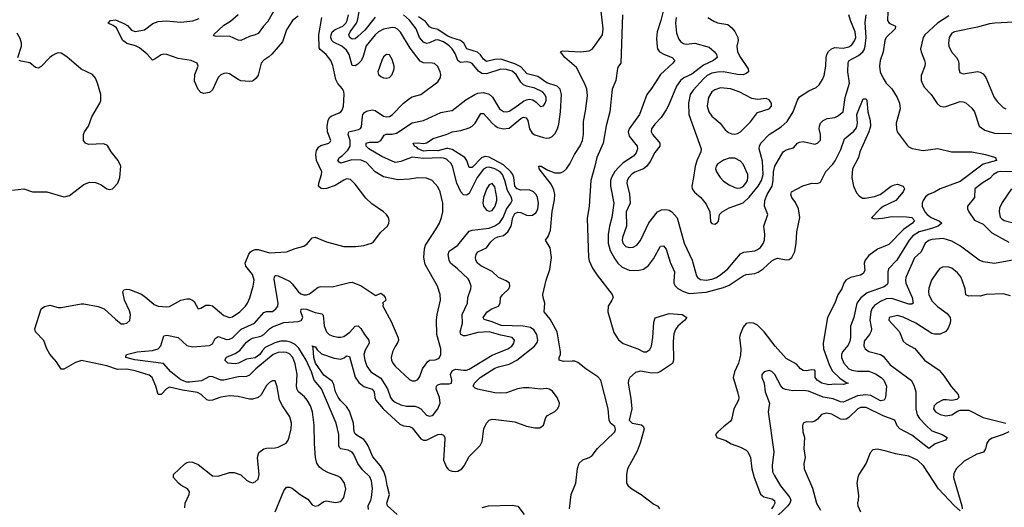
# Model space of a CAD drawing. Header units: inches. Extents: x 2143765 to 2212928, y 878963 to 1017374.
# Tile 40 of 256: x 2157000 to 2163899, y 900601 to 904015. Entities that reach past the tile are written whole.
import ezdxf

# ---------------------------------------------------------------- set-up
doc = ezdxf.new("R2010")
doc.units = ezdxf.units.IN
doc.header["$MEASUREMENT"] = 0
doc.layers.add('C1950', color=7, linetype='Continuous')
doc.layers.add('C1960', color=7, linetype='Continuous')

msp = doc.modelspace()

# ---------------------------------------------------------------- linework, layer by layer
at = {"layer": 'C1950', "color": 5}
for points, elevation in [([(2158790, 904093.6), (2158738.2, 904001.8), (2158708.1, 903970), (2158670, 903919.3), (2158650, 903908.2), (2158610, 903896.8), (2158550, 903868.7), (2158530, 903870.9), (2158470, 903898.9), (2158377.5, 903897.5), (2158362.9, 903902.9), (2158357.2, 903910), (2158430, 903976.5), (2158476.4, 904003.6), (2158530, 904050.3)], 360), ([(2158158, 900598), (2158158.9, 900630), (2158187, 900690), (2158189.4, 900710), (2158176, 900730), (2158130, 900755.1), (2158111.8, 900770), (2158078, 900810), (2158078, 900830), (2158155.8, 900904.2), (2158170, 900913.7), (2158190, 900918.7), (2158210, 900916.5), (2158250, 900900.3), (2158350, 900821.7), (2158390, 900818.1), (2158470, 900844.5), (2158503.2, 900843.2), (2158548.8, 900828.8), (2158588, 900790), (2158610, 900778.4), (2158630, 900772.7), (2158650, 900778), (2158670, 900798.8), (2158677.7, 900830), (2158665.6, 900950), (2158675.8, 900984.2), (2158710, 901010.3), (2158730, 901015.6), (2158790, 901016.9), (2158810, 901021.3), (2158866, 901050), (2158881, 901070), (2158888.9, 901091.1), (2158901.6, 901150), (2158905, 901190), (2158893.5, 901233.5), (2158840.3, 901310), (2158820.3, 901350), (2158804.7, 901444.7), (2158790, 901485.2), (2158770, 901487), (2158750, 901475.6), (2158730, 901454), (2158692.7, 901387.3), (2158670, 901368.9), (2158630, 901357), (2158610, 901357.8), (2158530, 901376.5), (2158470, 901380.2), (2158410, 901371.7), (2158350, 901350.6), (2158327.4, 901347.4), (2158310, 901352.1), (2158270.5, 901390.5), (2158245.3, 901405.3), (2158141.3, 901421.3), (2158050, 901442.2), (2158029.5, 901430.5), (2157990, 901391.2), (2157970, 901389.6), (2157954.5, 901450), (2157927.3, 901510), (2157906.6, 901526.6), (2157810, 901555.3), (2157750, 901567.3), (2157685, 901565), (2157610, 901591.9), (2157432.1, 901627.9), (2157390, 901613.6), (2157310, 901568.7), (2157290, 901567.8), (2157258.5, 901618.5), (2157210, 901672), (2157191.1, 901710), (2157170, 901769.4), (2157109.8, 901829.8), (2157106, 901850), (2157149.4, 901990), (2157174.2, 902005.8), (2157210, 902014.9), (2157270, 901998.7), (2157290, 901998.9), (2157430, 902026.4), (2157450, 902026.4), (2157550, 902007.2), (2157592.2, 901990), (2157670, 901917.1), (2157710, 901886.4), (2157730, 901884.4), (2157750, 901890.4), (2157770.9, 901909.1), (2157776.5, 901950), (2157770, 901977), (2157735.3, 902050), (2157722, 902110), (2157730, 902122.8), (2157750, 902128.2), (2157770, 902124.6), (2157852.2, 902092.2), (2157890, 902065.8), (2157941, 902021), (2157970, 902008.3), (2158030, 902004.2), (2158050, 902007.2), (2158130, 902050.2), (2158170, 902060.2), (2158190, 902059.6), (2158211.3, 902051.3), (2158221.3, 902041.3), (2158250, 901991), (2158270, 901994.8), (2158303.9, 902016.1), (2158330, 902017), (2158350, 902010.3), (2158370, 901996), (2158430, 901943.2), (2158469.7, 901930.3), (2158490, 901933.6), (2158542.7, 901970), (2158581.4, 902010), (2158596.8, 902030), (2158612.3, 902067.7), (2158635.8, 902150), (2158642.2, 902190), (2158630.6, 902230), (2158583.9, 902290), (2158578.8, 902310), (2158606.4, 902373.6), (2158617.8, 902390), (2158630, 902398.4), (2158650, 902406), (2158670, 902404.8), (2158750, 902382.2), (2158870, 902388.5), (2158930, 902413.1), (2158991.8, 902428.2), (2159014.8, 902445.2), (2159050, 902486.7), (2159070, 902492.6), (2159150, 902459.1), (2159270, 902425.7), (2159353.1, 902426.9), (2159410, 902434), (2159464, 902450), (2159479.4, 902460.6), (2159530, 902527.3), (2159576, 902570), (2159586, 902590), (2159589.4, 902610), (2159583.7, 902630), (2159569.4, 902650), (2159549.4, 902670), (2159466.1, 902726.1), (2159424.7, 902764.7), (2159350, 902864.2), (2159316.9, 902896.9), (2159290, 902900.3), (2159270, 902892.2), (2159210, 902853.4), (2159150, 902833.5), (2159129.8, 902829.8), (2159112.5, 902832.5), (2159093.6, 902850), (2159095.6, 902870), (2159115, 902930), (2159116.2, 902950), (2159079.3, 903030), (2159075.3, 903070), (2159080.1, 903099.9), (2159094.7, 903125.3), (2159110, 903134.7), (2159166.6, 903150), (2159177.2, 903162.8), (2159180.5, 903170), (2159155.7, 903230), (2159155.2, 903270), (2159162.2, 903310), (2159170.5, 903329.5), (2159181.2, 903338.8), (2159237.9, 903362.1), (2159250.5, 903369.5), (2159258.8, 903381.2), (2159267.7, 903410), (2159273, 903490), (2159271.6, 903510), (2159262.6, 903530), (2159230, 903568.3), (2159215.5, 903595.5), (2159194.2, 903694.2), (2159179.8, 903730), (2159147, 903770), (2159105.1, 903805.1), (2159098.5, 903818.5), (2159095, 903910), (2159117.2, 904030)], 380), ([(2158950, 904039.4), (2158911.5, 904010), (2158870, 903944.5), (2158840.2, 903859.8), (2158766.3, 903773.7), (2158745.7, 903754.3), (2158710, 903731.6), (2158692.7, 903710), (2158670, 903626), (2158655.6, 903604.4), (2158639.1, 903590), (2158630, 903584.2), (2158610, 903581.6), (2158550, 903586.9), (2158530, 903595.4), (2158470, 903636.2), (2158450, 903640.3), (2158430, 903638), (2158410, 903629.6), (2158390.4, 903610), (2158350, 903522.7), (2158330, 903506), (2158290, 903497.2), (2158270, 903505.2), (2158250, 903526), (2158224.4, 903584.4), (2158227.2, 903630), (2158249.7, 903690), (2158243, 903710), (2158200.7, 903730), (2158110, 903742.1), (2158030, 903770.9), (2158010, 903773.2), (2157990, 903769.9), (2157950, 903739.8), (2157930, 903732.1), (2157892.6, 903772.6), (2157838.6, 903818.6), (2157812.2, 903832.2), (2157750, 903848.4), (2157737.7, 903857.7), (2157723.4, 903870), (2157711.3, 903890), (2157678.4, 903958.4), (2157654.8, 903974.8), (2157620.7, 903990), (2157635.1, 904010), (2157670, 904013), (2157730, 903989.2), (2157754.1, 903974.1), (2157782.4, 903942.4), (2157810, 903932.2), (2157875.3, 903944.7), (2157932.1, 903987.9), (2157970, 904003.2), (2158026.1, 904006.1), (2158130, 903997.1), (2158212, 904008), (2158256.9, 904023.1)], 380), ([(2158789.8, 900570), (2158850, 900716.3), (2158870, 900741.3), (2158890, 900741.3), (2158910, 900734), (2158965.5, 900690), (2159018.6, 900658.6), (2159050, 900618.8), (2159070, 900608), (2159090, 900613.4), (2159130, 900641.6), (2159150, 900646.7), (2159210, 900634.7), (2159250, 900642.3), (2159270.6, 900669.4), (2159285.1, 900730), (2159274.5, 900770), (2159250, 900807.6), (2159230, 900819.1), (2159162.8, 900842.8), (2159124.1, 900864.1), (2159101.4, 900881.4), (2159081.1, 900910), (2159072.9, 900950), (2159066.2, 901046.2), (2159064, 901176), (2159051.3, 901270), (2159036.8, 901310), (2159015, 901350), (2158994.5, 901374.5), (2158953.1, 901410), (2158945, 901425), (2158939.5, 901450), (2158943.2, 901530), (2158930, 901605.1), (2158913, 901650), (2158890, 901674.2), (2158870, 901684.3), (2158847.9, 901687.9), (2158810, 901683.7), (2158775.4, 901670), (2158654.6, 901570), (2158610, 901525.5), (2158590, 901517.3), (2158530, 901513.2), (2158430, 901491), (2158410, 901491.7), (2158353.2, 901513.2), (2158330, 901516.3), (2158273.6, 901486.4), (2158190, 901477.4), (2158170, 901477.3), (2158130, 901493.1), (2158058.7, 901550), (2158007, 901607), (2157806.6, 901633.4), (2157742.9, 901650), (2157743.9, 901656.1), (2157749.3, 901670), (2157822.7, 901690), (2157930, 901698.2), (2157969.1, 901710.9), (2157989.1, 901730.9), (2158010, 901800.5), (2158030, 901807), (2158110, 901790.2), (2158170, 901733.4), (2158210, 901724.1), (2158330, 901732.7), (2158350, 901746.2), (2158370, 901781.7), (2158390, 901795.6), (2158450, 901774.6), (2158470, 901777.3), (2158490, 901788), (2158551.4, 901848.6), (2158644.8, 901890), (2158710, 901965), (2158730, 901972.1), (2158770, 901971.4), (2158794.8, 901990), (2158807.8, 902010), (2158812, 902030), (2158783.6, 902196.4), (2158784.7, 902215.3), (2158790, 902223.8), (2158795.9, 902224.1), (2158810, 902222.4), (2158890, 902183.8), (2158910, 902166), (2158950, 902111.8), (2158970, 902096.1), (2158990, 902089.5), (2159010, 902088.7), (2159030, 902094.7), (2159090, 902141.1), (2159110, 902147.2), (2159190, 902144.6), (2159310, 902175.8), (2159330, 902176.5), (2159391.7, 902151.7), (2159490, 902086), (2159495.3, 902084.7), (2159530, 902101), (2159550, 902086), (2159560.7, 902070), (2159566, 902050), (2159542, 902030), (2159545.4, 902025.4), (2159543.8, 902010), (2159601.5, 901901.5), (2159652.7, 901787.3), (2159654.3, 901770), (2159647.9, 901752.1), (2159630, 901727.3), (2159612.4, 901690), (2159603.2, 901650), (2159604.7, 901630), (2159613.1, 901610), (2159631.6, 901590), (2159730, 901495.6), (2159750, 901486.5), (2159770, 901485.5), (2159790, 901495.6), (2159804.6, 901515.4), (2159821.8, 901570), (2159858.7, 901621.3), (2159870, 901631.4), (2159910, 901633.8), (2159930, 901639.7), (2159940.9, 901650), (2159949.8, 901670), (2159950.7, 901709.3), (2159922.6, 901810), (2159919.8, 901910), (2159924.5, 901950), (2159948.9, 902050), (2159946.8, 902090), (2159927.4, 902150), (2159841.5, 902301.5), (2159831.4, 902350), (2159835, 902410), (2159843, 902437), (2159918.9, 902550), (2159940.9, 902590), (2159955.8, 902630), (2159963.5, 902670), (2159964.5, 902730), (2159946.4, 902810), (2159930, 902844.5), (2159890, 902889.7), (2159850, 902906), (2159790, 902907.7), (2159730, 902898.2), (2159650, 902893), (2159550, 902914.3), (2159490, 902950.7), (2159430, 903014.6), (2159392.3, 903032.3), (2159326.6, 903033.4), (2159250, 903009.8), (2159237.5, 903017.5), (2159228.6, 903030), (2159241.7, 903050), (2159258.8, 903061.2), (2159298.2, 903101.8), (2159315, 903130), (2159316.3, 903170), (2159302.4, 903210), (2159306.9, 903230), (2159373.8, 903246.2), (2159387.2, 903252.8), (2159395.5, 903264.5), (2159402.2, 903337.8), (2159404.9, 903350), (2159415.7, 903364.3), (2159430, 903374.6), (2159470, 903383.8), (2159490, 903378.5), (2159550, 903339.8), (2159570, 903335), (2159590, 903337.4), (2159610, 903347.8), (2159690, 903430.2), (2159730, 903463.2), (2159750, 903474.4), (2159810, 903490.3), (2159930, 903579.5), (2159948.4, 903610), (2159949.7, 903630), (2159946.2, 903650), (2159930, 903687), (2159907, 903707), (2159890, 903711.1), (2159830, 903712.1), (2159805.4, 903725.4), (2159734.6, 903814.6), (2159668.2, 903928.2), (2159647.9, 903947.9), (2159630, 903957), (2159610, 903960.2), (2159550, 903947.8), (2159514.9, 903930), (2159491, 903910), (2159428.1, 903832), (2159403.4, 903750), (2159390, 903725.4), (2159370, 903703.4), (2159350, 903691.5), (2159330, 903694), (2159308, 903770), (2159290, 903801.3), (2159257, 903830), (2159197.6, 903857.6), (2159185.7, 903870), (2159180.4, 903890), (2159181.3, 903910), (2159190, 903930.1), (2159210, 903945.1), (2159263.7, 903970), (2159283.9, 903990), (2159295.4, 904010), (2159303, 904050)], 360), ([(2159490, 904033.2), (2159418.1, 903941.9), (2159370, 903896.2), (2159350, 903880.7), (2159330, 903879.4), (2159313, 903890), (2159306.9, 903910), (2159316, 903930), (2159359.4, 903990), (2159367.6, 904010), (2159378.6, 904070)], 340), ([(2160000, 903838.9), (2159970, 903858.9), (2159930, 903873.8), (2159910, 903872.1), (2159870, 903852.1), (2159850, 903849.3), (2159830, 903857.8), (2159800.9, 903890), (2159778.7, 903950), (2159730, 904011.1), (2159690, 904049.4)], 340), ([(2160000, 903900.2), (2159986.9, 903906.9), (2159930, 903946.8), (2159890, 903954.5), (2159870, 903964.4), (2159842.3, 904002.3), (2159795.2, 904035.2)], 320), ([(2156986.6, 903750), (2157013.6, 903830), (2157012.7, 903850), (2157002.3, 903882.3), (2156981.3, 903921.3)], 420), ([(2156950, 902822), (2157030, 902830.4), (2157090.5, 902810.5), (2157190, 902808.5), (2157310, 902775.5), (2157324.1, 902775.9), (2157350, 902784.9), (2157450, 902861.6), (2157490, 902877.1), (2157530, 902874.9), (2157550, 902868.4), (2157570, 902859.3), (2157610, 902830.5), (2157630, 902824.9), (2157650, 902830.5), (2157687.3, 902870), (2157700.7, 902910), (2157708.7, 902990), (2157689, 903030), (2157641.2, 903090), (2157614.2, 903134.2), (2157590, 903144.5), (2157482, 903142), (2157461.2, 903150), (2157447, 903170), (2157447, 903210), (2157455.1, 903230), (2157483.1, 903270), (2157505.2, 903334.8), (2157560.9, 903430), (2157567.6, 903450), (2157568.6, 903490), (2157545.6, 903570), (2157530, 903605.1), (2157509.6, 903630), (2157430, 903668), (2157330, 903755.2), (2157290, 903780.9), (2157270, 903782.2), (2157250, 903776.8), (2157230, 903764.7), (2157210, 903749.7), (2157150, 903686), (2157130, 903675.6), (2157110, 903680.4), (2157070, 903713.8), (2157010, 903723.8), (2156996.2, 903730)], 420), ([(2160000, 903029), (2159990, 903038.1), (2159970, 903046), (2159950, 903047.5), (2159830, 903042.6), (2159750, 903051.2), (2159670, 903021.2), (2159630, 903015.9), (2159537.4, 903057.4), (2159446.1, 903110), (2159427.3, 903130), (2159427.7, 903150), (2159450, 903157.4), (2159510, 903157.4), (2159530.9, 903169.1), (2159552.7, 903207.3), (2159567.4, 903212.6), (2159610, 903213.3), (2159639.7, 903220.3), (2159750, 903292), (2159830, 903308.7), (2159950, 903364.5), (2160000, 903373.7)], 340), ([(2160000, 903112.3), (2159990, 903114.1), (2159930, 903095.9), (2159870, 903098.4), (2159830, 903094.5), (2159791.6, 903110), (2159782, 903122), (2159766.3, 903130), (2159757.2, 903150), (2159787.6, 903152.4), (2159831.8, 903148.2), (2159850, 903153.8), (2159897, 903183), (2159988.2, 903210), (2160000, 903215.7)], 320), ([(2159444.8, 900584.8), (2159442.4, 900610), (2159460.7, 900650), (2159463.7, 900670), (2159471.2, 900731.2), (2159465.7, 900785.7), (2159453.1, 900813.1), (2159402.3, 900862.3), (2159367.9, 900907.9), (2159341.4, 900970), (2159330, 900986.4), (2159300.6, 901000.6), (2159249.3, 901009.3), (2159240, 901020), (2159234.8, 901030), (2159235.8, 901110), (2159218.2, 901190), (2159115.3, 901430), (2159063.6, 901490), (2159043.8, 901550), (2159006.1, 901630), (2158954.6, 901714.6), (2158930, 901739.5), (2158897.1, 901757.1), (2158870, 901763), (2158830, 901763.3), (2158787.2, 901752.8), (2158720.8, 901719.2), (2158700.6, 901699.4), (2158682.5, 901670), (2158650, 901647), (2158590, 901638.9), (2158532, 901610), (2158510, 901604.8), (2158459.3, 901610), (2158436.2, 901630), (2158450, 901652.8), (2158510, 901677.4), (2158542.2, 901697.8), (2158590, 901755.8), (2158610, 901772.9), (2158630, 901785), (2158690, 901798.9), (2158710, 901809.5), (2158749.6, 901850.4), (2158770, 901864.2), (2158850, 901894.9), (2158950, 901901.5), (2158972.5, 901907.5), (2158983.2, 901930), (2158968.5, 901970), (2158972.9, 901987.1), (2158989.3, 901990.7), (2159010, 901988.1), (2159070, 901964.8), (2159116.1, 901956.1), (2159125.1, 901945.1), (2159132.1, 901872.1), (2159148.6, 901830), (2159168.9, 901810), (2159190, 901800.7), (2159230, 901791.3), (2159250, 901791.2), (2159270, 901797.7), (2159313.6, 901826.4), (2159350, 901867.9), (2159370.9, 901870.9), (2159390, 901853.1), (2159414.6, 901810), (2159445.4, 901770), (2159448.5, 901750), (2159419.5, 901700.5), (2159410.9, 901670), (2159417.7, 901630), (2159432.6, 901590), (2159460.7, 901550), (2159530, 901504.5), (2159577.3, 901430), (2159598.9, 901370), (2159610, 901353), (2159630, 901337), (2159670, 901318.4), (2159710, 901309.4), (2159768.7, 901308.7), (2159790, 901302.9), (2159809.5, 901289.5), (2159850, 901246.2), (2159870, 901239.2), (2159890, 901242.8), (2159899.7, 901250), (2159929.8, 901290), (2159944.8, 901330), (2159942.2, 901370), (2159918.5, 901430), (2159920.4, 901450), (2159930, 901459.1), (2159950, 901464.7), (2160000, 901464.5)], 340), ([(2159645.4, 900550), (2159577.5, 900610), (2159572.5, 900630), (2159590.4, 900690), (2159573.7, 900753.7), (2159565.3, 900810), (2159551.2, 900851.2), (2159527.2, 900890), (2159473, 900953), (2159440.6, 901030), (2159422, 901062), (2159410, 901075), (2159363.4, 901103.4), (2159350, 901116.2), (2159344, 901130), (2159337.6, 901190), (2159310, 901274.2), (2159290, 901306.5), (2159247.7, 901347.7), (2159230.8, 901370.8), (2159213.3, 901410), (2159200.6, 901460.6), (2159190, 901483.5), (2159130, 901526.9), (2159072.6, 901610), (2159061.6, 901650), (2159057.2, 901717.2), (2159050, 901730.8), (2159064.7, 901724.7), (2159070, 901727.3), (2159083.9, 901703.9), (2159115.6, 901675.6), (2159204.2, 901644.2), (2159250, 901637.6), (2159273, 901647), (2159290, 901660.2), (2159310, 901656), (2159351.3, 901511.2), (2159375.1, 901475.1), (2159410, 901447.6), (2159470, 901427.8), (2159482.7, 901410), (2159488.1, 901370), (2159496.1, 901350), (2159546.3, 901290), (2159663.5, 901183.5), (2159690, 901171.9), (2159730, 901165.5), (2159750, 901156.3), (2159810, 901081), (2159830, 901070.2), (2159850, 901070.1), (2159930, 901110.1), (2159952.6, 901112.6), (2159970, 901105.7), (2159977.8, 901090), (2159978.1, 901078.1), (2159970.1, 900930), (2159990, 900880.9), (2160000, 900871.1)], 320)]:
    msp.add_lwpolyline(points, dxfattribs=dict(at, elevation=elevation))
at = {"layer": 'C1950', "color": 5, "elevation": 380}
msp.add_lwpolyline([(2159570, 903771.5), (2159550, 903754), (2159537, 903730), (2159508.4, 903650), (2159514, 903630), (2159530, 903616.3), (2159550, 903607), (2159570, 903605.3), (2159590, 903610.4), (2159609.6, 903630), (2159623.5, 903670), (2159623.5, 903690), (2159610, 903736), (2159590, 903769.4)], close=True, dxfattribs=at)
at = {"layer": 'C1960', "color": 5}
for points, elevation in [([(2161525.9, 904150), (2161491.6, 904008.4), (2161467, 903930), (2161462.5, 903882.5), (2161465.8, 903825.8), (2161468.9, 903810), (2161482, 903790), (2161517.6, 903770), (2161572.4, 903750), (2161590.3, 903730), (2161576.9, 903710), (2161490.1, 903630), (2161427.1, 903532.9), (2161393.8, 903490), (2161342.7, 903350), (2161270.1, 903250), (2161263.9, 903230), (2161270, 903198.7), (2161326.7, 903130), (2161328.4, 903110), (2161318.1, 903081.9), (2161300.4, 903059.6), (2161228.2, 903011.8), (2161197.2, 902982.8), (2161168.8, 902951.2), (2161145.7, 902910), (2161140.3, 902890), (2161138.6, 902850), (2161162.3, 902730), (2161148.8, 902630), (2161131.6, 902570), (2161122.3, 902510), (2161123.6, 902450), (2161138.1, 902398.1), (2161170, 902339.3), (2161191, 902311), (2161221.9, 902281.9), (2161270, 902260.5), (2161330, 902258.7), (2161370, 902268.7), (2161405.5, 902294.5), (2161439.8, 902340.2), (2161490, 902428.7), (2161510, 902431.8), (2161530, 902408.5), (2161558, 902318), (2161588.7, 902250), (2161582.3, 902182.3), (2161582.7, 902170), (2161591.3, 902151.3), (2161612.1, 902132.1), (2161650.6, 902110.6), (2161690, 902098.3), (2161810, 902107.2), (2161930, 902140.3), (2161970, 902157.2), (2162070, 902221.5), (2162089.9, 902230.1), (2162150, 902238.8), (2162173.2, 902246.8), (2162210, 902270.9), (2162270, 902326), (2162290, 902338.9), (2162310, 902345), (2162370, 902333.5), (2162390, 902335.2), (2162410.5, 902350), (2162431.4, 902391.4), (2162440.8, 902450), (2162444.2, 902530), (2162466.1, 902630), (2162455.9, 902690), (2162434.5, 902734.5), (2162409.7, 902770), (2162403, 902790), (2162407.3, 902810), (2162487.6, 902852.4), (2162550, 902869.2), (2162590, 902867.7), (2162610, 902878.2), (2162647.7, 902952.3), (2162696.5, 903003.5), (2162712.7, 903027.3), (2162753.7, 903106.3), (2162780, 903180), (2162845, 903235), (2162862.8, 903257.2), (2162869.9, 903290), (2162866.1, 903350), (2162910, 903461.6), (2162930, 903460.5), (2162934.4, 903450), (2162941.3, 903370), (2162959.8, 903310), (2162960.6, 903270), (2162950.4, 903229.6), (2162885.5, 903090), (2162877.4, 903050), (2162833.9, 902970), (2162829.6, 902910), (2162841.6, 902850), (2162863.3, 902803.3), (2162880.5, 902780.5), (2162906.1, 902766.1), (2162924.7, 902764.7), (2162990, 902777.7), (2163029.4, 902790.6), (2163106.6, 902850), (2163130, 902859.6), (2163150, 902863.6), (2163190.5, 902850), (2163199.5, 902830), (2163190.3, 902810), (2163138.8, 902750), (2163050, 902706.8), (2163029.1, 902690.9), (2162967.4, 902627.4), (2162990, 902620.2), (2163044.6, 902624.6), (2163110, 902637.9), (2163214.4, 902634.4), (2163250.3, 902630), (2163270.3, 902610), (2163255.8, 902590), (2163193.3, 902546.7), (2163090, 902441.8), (2163010, 902408.4), (2162950, 902363.8), (2162923.5, 902330), (2162917.5, 902310), (2162921.1, 902258.9), (2162910, 902237.7), (2162890, 902226.4), (2162821.6, 902210), (2162787.4, 902190), (2162774.7, 902170), (2162759.2, 902130), (2162731.3, 902088.7), (2162710.7, 902029.3), (2162659.8, 901930), (2162629.4, 901750), (2162631.6, 901710), (2162673.9, 901593.9), (2162695, 901555), (2162745.4, 901505.4), (2162790, 901474), (2162804.7, 901470), (2162770, 901461.1), (2162710, 901463.4), (2162670, 901458.9), (2162619.7, 901470), (2162587, 901490), (2162573.3, 901510), (2162573.8, 901553.8), (2162570, 901562), (2162550, 901563.6), (2162510, 901555.4), (2162490, 901558.3), (2162469.7, 901570), (2162441.8, 901601.8), (2162370, 901642.9), (2162292.6, 901730), (2162216.2, 901830), (2162170, 901876.3), (2162140.7, 901890), (2162110, 901893.3), (2162090, 901887.1), (2162070, 901861.6), (2162046.7, 901810), (2162043.9, 901790), (2162052.6, 901710), (2162050, 901665.2), (2162035, 901610), (2162007.6, 901550), (2161999.3, 901510), (2162030.3, 901409.7), (2162038, 901370), (2162036.9, 901350), (2162004.4, 901290), (2161986, 901214), (2161978.7, 901201.3), (2161930, 901165.1), (2161890.7, 901130), (2161876, 901110), (2161884.7, 901090), (2161948.1, 901068.1), (2161985.1, 901045.1), (2162050, 901022), (2162090, 901000.9), (2162101.7, 900990), (2162121, 900950), (2162130.2, 900870), (2162145.7, 900810), (2162190, 900693), (2162214.8, 900674.8), (2162270, 900660.2), (2162288.4, 900648.4), (2162290.1, 900630), (2162281.8, 900610), (2162266.3, 900590)], 320), ([(2160852, 900590), (2160864.1, 900690), (2160896.1, 900770), (2160908.1, 900871.9), (2160920.4, 900910), (2160946.6, 900933.4), (2160990, 900950.2), (2161010, 900964.5), (2161048.1, 901011.9), (2161170, 901128.1), (2161175.4, 901144.6), (2161170, 901167), (2161139.4, 901190), (2161130.9, 901210), (2161122.8, 901290), (2161071.6, 901491.6), (2161050, 901514.8), (2160966.1, 901570), (2160910, 901615.1), (2160890, 901622.9), (2160870, 901624.2), (2160810, 901621.1), (2160780.5, 901630), (2160779.4, 901650), (2160788.4, 901671.6), (2160789.6, 901690), (2160765.8, 901830), (2160717, 901917), (2160674.4, 901970), (2160680.1, 902030), (2160666.8, 902070), (2160666.2, 902090), (2160689, 902190), (2160715.4, 902264.6), (2160725.5, 902350), (2160716.7, 902416.7), (2160682.9, 902470), (2160703.7, 902496.3), (2160719.2, 902540.8), (2160730, 902673), (2160746.1, 902753.9), (2160748.4, 902790), (2160743.2, 902823.3), (2160724.3, 902864.3), (2160639.7, 902970), (2160638, 902990), (2160652.4, 902990), (2160701, 902961), (2160750, 902943.2), (2160790, 902942.7), (2160810, 902952.9), (2160830, 902970.2), (2160855.2, 903004.8), (2160886.8, 903070), (2160927.3, 903132.7), (2160942.7, 903170), (2160949.5, 903210), (2160950, 903301), (2160965.1, 903374.9), (2160978.4, 903481.6), (2160973.7, 903530), (2160955.6, 903575.6), (2160900, 903680), (2160819.5, 903750), (2160788, 903790), (2160804, 903796), (2160929.8, 903790.2), (2160990, 903797.3), (2161010, 903808.9), (2161019.6, 903820.4), (2161082.7, 903910), (2161089.1, 903950), (2161074.7, 904074.7)], 280), ([(2161223.9, 904050), (2161211.1, 903710), (2161194.9, 903690), (2161187.5, 903672.5), (2161176.1, 903590), (2161151.7, 903528.3), (2161134.7, 903370), (2161108.5, 903271.6), (2161086.9, 903150), (2161043, 903050), (2161030.3, 902990), (2161000.7, 902890), (2160988.9, 902710), (2160976.5, 902623.5), (2160985.5, 902350), (2160990, 902327.1), (2161014, 902274), (2161046.1, 902226.1), (2161152, 902090), (2161157.2, 902070), (2161149.3, 902050), (2161123.1, 902010), (2161119.8, 901970), (2161163.6, 901823.6), (2161194.4, 901774.4), (2161227.7, 901747.7), (2161330, 901710.9), (2161370, 901690.1), (2161391.9, 901688.1), (2161415.4, 901704.6), (2161426.6, 901730), (2161435.1, 901790), (2161442.1, 901897.9), (2161453.4, 901926.6), (2161550, 901957.9), (2161640.7, 901950), (2161673.4, 901930), (2161659.5, 901910), (2161611.3, 901868.7), (2161595.4, 901844.6), (2161584.2, 901815.8), (2161577.3, 901762.7), (2161581.5, 901630), (2161573.6, 901606.4), (2161489.6, 901550.4), (2161470, 901542.4), (2161430, 901539.7), (2161350, 901552.9), (2161315.6, 901544.4), (2161274.2, 901510), (2161265.1, 901490), (2161263.1, 901470), (2161282.4, 901362.4), (2161289.3, 901290), (2161269.3, 901210), (2161290, 901189.2), (2161357.6, 901177.6), (2161369.3, 901169.3), (2161375.2, 901150), (2161347, 901050), (2161325.4, 900994.6), (2161259.6, 900870), (2161251, 900831), (2161251.7, 900770), (2161264.2, 900750), (2161288.9, 900730), (2161353.1, 900690), (2161442.6, 900622.6), (2161470, 900608.4), (2161483.1, 900590)], 280), ([(2161599, 904030), (2161595.3, 903990), (2161600.8, 903920.8), (2161617.4, 903877.4), (2161630, 903862), (2161650, 903848.9), (2161670, 903844.5), (2161730, 903849.4), (2161830, 903821.5), (2161868.1, 903790), (2161882.4, 903770), (2161887.4, 903750), (2161860.3, 903730), (2161790, 903696.9), (2161710, 903634), (2161652.8, 903607.2), (2161630, 903589.8), (2161602, 903550), (2161546.5, 903413.5), (2161530, 903383.6), (2161494.4, 903330), (2161450, 903283.5), (2161427.3, 903250), (2161425.2, 903230), (2161432.9, 903210), (2161479.1, 903159.1), (2161484.6, 903150), (2161484.6, 903130), (2161450, 903085.4), (2161418.2, 903021.8), (2161392.3, 902987.7), (2161370, 902970.7), (2161310, 902948.3), (2161290, 902935.2), (2161267.1, 902910), (2161257.1, 902890), (2161253.5, 902870), (2161272.1, 902792.1), (2161277.5, 902730), (2161250.2, 902670), (2161251.2, 902570), (2161223.9, 902490), (2161222.1, 902470), (2161226.7, 902450), (2161246.7, 902426.7), (2161270, 902419), (2161297.6, 902422.4), (2161323.5, 902436.5), (2161350, 902468.4), (2161408.5, 902591.5), (2161469.8, 902670.2), (2161496.9, 902683.1), (2161530, 902685.3), (2161550, 902680.8), (2161570, 902669.1), (2161607.3, 902627.3), (2161655, 902450), (2161712.5, 902330), (2161741.7, 902221.7), (2161748.6, 902208.6), (2161770, 902195.1), (2161810.1, 902190.1), (2161850, 902198), (2161881.2, 902210), (2161913.3, 902230), (2161960.7, 902270), (2162050, 902376), (2162072.7, 902387.3), (2162150, 902396.5), (2162170, 902404.7), (2162190, 902420.7), (2162210, 902448.7), (2162218.8, 902470), (2162219.8, 902510), (2162213.1, 902570), (2162241.3, 902650), (2162218.8, 902710), (2162219.8, 902750), (2162237.6, 902790), (2162272.8, 902850), (2162280.1, 902890), (2162281.7, 902950), (2162291.8, 902990), (2162349.8, 903090), (2162370, 903104.1), (2162421.2, 903118.8), (2162450, 903150.3), (2162462.6, 903157.4), (2162490, 903161.5), (2162570, 903143.1), (2162590, 903150.4), (2162609.7, 903170.4), (2162609.7, 903210), (2162601.1, 903250), (2162602.6, 903270), (2162611.6, 903290), (2162630, 903308.4), (2162658, 903322), (2162710, 903330.3), (2162730, 903338.9), (2162769.8, 903370.2), (2162783.8, 903470), (2162814.4, 903570), (2162803.2, 903650), (2162805.1, 903714.9), (2162810.6, 903730), (2162876.7, 903763.3), (2162906.5, 903790), (2162915.6, 903804.4), (2162923.4, 903830), (2162930.8, 903890), (2162924.4, 903995.6), (2162931.7, 904048.3)], 340), ([(2161820.5, 904030), (2161863.6, 904003.6), (2161890, 903993.8), (2161960.3, 903980.3), (2161990, 903957), (2162010, 903932.2), (2162032.3, 903890), (2162033.6, 903870), (2162024.2, 903830), (2162030.2, 903790), (2162050.8, 903750), (2162104.2, 903670), (2162105.3, 903650), (2162090, 903637.2), (2162070, 903629.9), (2162030, 903631.5), (2161930, 903649.5), (2161890, 903648.6), (2161850, 903640.4), (2161816.1, 903623.9), (2161790, 903601.4), (2161718.2, 903521.8), (2161697.3, 903490), (2161684.7, 903430), (2161688.2, 903350), (2161773.8, 903110), (2161771.1, 903090), (2161745.8, 903034.2), (2161732, 902990), (2161721.8, 902910), (2161708.2, 902850), (2161712.4, 902830), (2161727.6, 902807.6), (2161772.7, 902770), (2161810, 902724), (2161835.5, 902670), (2161839.8, 902599.8), (2161850, 902586.8), (2161870, 902584), (2161890, 902594.8), (2161896.3, 902603.7), (2161903.7, 902650), (2161920.9, 902670), (2161970, 902698.3), (2162070, 902733.5), (2162110, 902771.4), (2162173.7, 902850), (2162197.5, 902890), (2162207.9, 902930), (2162203.9, 903023.9), (2162182, 903110), (2162183.5, 903130), (2162193.1, 903150), (2162250, 903211.3), (2162335.6, 903264.4), (2162377.4, 903302.6), (2162419.8, 903370), (2162450, 903450.6), (2162464.3, 903475.7), (2162530, 903516.9), (2162580.5, 903539.5), (2162601.6, 903558.4), (2162624.6, 903595.4), (2162635.7, 903624.3), (2162649, 903690), (2162649.8, 903750), (2162654.8, 903770), (2162667.9, 903792.1), (2162688.7, 903811.3), (2162710, 903820.6), (2162770, 903816.1), (2162810, 903825.1), (2162830, 903838.1), (2162850, 903866), (2162857.1, 903890), (2162854.3, 903930), (2162819.8, 904010), (2162808.9, 904050)], 360), ([(2163081.5, 904070), (2163080.2, 904010), (2163092.4, 903990), (2163136, 903970), (2163133, 903950), (2163070.1, 903890), (2163061.6, 903870), (2163050.7, 903790), (2163029.5, 903730), (2163023.2, 903690), (2163029.4, 903650), (2163050, 903604.4), (2163070, 903570.4), (2163110.8, 903530.8), (2163147.9, 903470), (2163164.9, 903430), (2163168.9, 903390), (2163141.7, 903290), (2163143.1, 903250), (2163148.9, 903228.9), (2163217.1, 903137.1), (2163230, 903124.4), (2163252.7, 903112.7), (2163330, 903099.1), (2163433.8, 903113.8), (2163529.2, 903089.2), (2163670, 903088.8), (2163767.3, 903070), (2163830, 903052.6), (2163835.8, 903050), (2163844.4, 903030), (2163750, 903002.6), (2163590, 902881.3), (2163450, 902831.5), (2163410, 902807.5), (2163367.2, 902790), (2163345.4, 902774.6), (2163330.1, 902750), (2163323.9, 902730), (2163323.5, 902710), (2163341.3, 902670), (2163358.6, 902650), (2163386.7, 902630), (2163445.3, 902605.3), (2163461.1, 902590), (2163434.4, 902570), (2163382.4, 902550), (2163302.9, 902530), (2163257.8, 902502.2), (2163231, 902470), (2163145, 902330), (2163088.2, 902270), (2163081.5, 902250), (2163082.9, 902170), (2163078.6, 902161.4), (2163056.5, 902143.5), (2162938.6, 902101.4), (2162892.4, 902067.6), (2162865.7, 902030), (2162843.5, 901930), (2162820.8, 901870), (2162821.4, 901790), (2162816.6, 901763.4), (2162803.5, 901736.5), (2162764.4, 901690), (2162756.9, 901670), (2162756.9, 901650), (2162774.7, 901610), (2162810, 901569.6), (2162830, 901560.5), (2162870, 901553.8), (2162950, 901553.8), (2162995.9, 901535.9), (2163036.6, 901510), (2163054.4, 901490), (2163072.4, 901450), (2163066.5, 901370), (2163055.8, 901350), (2163030, 901345), (2162963.5, 901383.5), (2162928.5, 901388.5), (2162870, 901380.1), (2162770, 901335.7), (2162750, 901338), (2162699.6, 901359.6), (2162630, 901370.8), (2162527.1, 901412.9), (2162490, 901419.1), (2162416.5, 901416.5), (2162365.1, 901425.1), (2162350, 901432.1), (2162331.7, 901451.7), (2162290, 901531.1), (2162270, 901550.9), (2162250, 901559.2), (2162216.3, 901550), (2162198.7, 901530), (2162198.9, 901510), (2162216.9, 901470), (2162223.6, 901410), (2162252.4, 901330), (2162244.5, 901270), (2162283, 900990), (2162273.2, 900893.2), (2162275.3, 900850), (2162285.5, 900825.5), (2162331.4, 900750), (2162395, 900670), (2162402.6, 900650), (2162396.3, 900630), (2162380.7, 900610), (2162279.2, 900510)], 340), ([(2163510, 904042.3), (2163430.9, 903990), (2163342.3, 903910), (2163330.2, 903890), (2163311.7, 903810), (2163314.9, 903790), (2163340.3, 903730), (2163344.4, 903710), (2163341.3, 903690), (2163316.2, 903623.8), (2163316.5, 903590), (2163324.6, 903564.6), (2163340.1, 903540.1), (2163386.3, 903490), (2163427, 903427), (2163450, 903409), (2163470, 903405), (2163490, 903408.2), (2163590, 903442.2), (2163610, 903440.8), (2163630, 903431.6), (2163670, 903395.3), (2163690.2, 903370), (2163722, 903270), (2163761.7, 903241.7), (2163830, 903220.7), (2163950, 903217.8)], 360), ([(2163962.3, 903997.7), (2163831.4, 903991.4), (2163794.3, 903985.7), (2163710, 903961.7), (2163550, 903929.7), (2163530, 903920.5), (2163511.4, 903890), (2163507.1, 903850), (2163510.2, 903830), (2163529.4, 903789.4), (2163564.2, 903750), (2163576, 903730), (2163580.3, 903710), (2163579.5, 903670), (2163585.9, 903645.8), (2163610, 903635.8), (2163710, 903652.4), (2163730, 903647.6), (2163750, 903635.3), (2163770.2, 903610), (2163827.6, 903470), (2163850, 903439.5), (2163890, 903400.9), (2163910, 903390.3)], 380), ([(2160000, 903215.7), (2160029.9, 903230.1), (2160090, 903238.1), (2160150, 903258), (2160170, 903268.7), (2160190, 903289.2), (2160230, 903359.1), (2160250, 903358.8), (2160309.7, 903289.7), (2160331.2, 903271.2), (2160350, 903260.6), (2160390, 903250.6), (2160430, 903255.9), (2160510, 903322.7), (2160530, 903332.1), (2160548.7, 903328.7), (2160559.2, 903310), (2160570.8, 903250), (2160590, 903221.5), (2160610, 903209.5), (2160670, 903188.9), (2160690, 903184.8), (2160712.1, 903187.9), (2160730, 903195.9), (2160750, 903215.3), (2160768.5, 903251.5), (2160777.5, 903282.5), (2160788.2, 903370), (2160795, 903490), (2160787.8, 903527.8), (2160766.2, 903550), (2160693.7, 903573.7), (2160630, 903616), (2160556.1, 903636.1), (2160510, 903684.8), (2160470, 903705.3), (2160370, 903737.5), (2160330, 903736.2), (2160270, 903722.9), (2160250, 903738), (2160228.5, 903768.5), (2160207.6, 903787.6), (2160131.8, 903811.8), (2160111.5, 903850), (2160089.2, 903869.2), (2160026.7, 903886.7), (2160000, 903900.2)], 320), ([(2160000, 903373.7), (2160030, 903379.2), (2160126.6, 903453.4), (2160188, 903492), (2160210, 903500.7), (2160250, 903506.1), (2160290, 903493.6), (2160311.6, 903471.7), (2160362.7, 903390), (2160390, 903371), (2160410, 903370.2), (2160430, 903375.3), (2160470, 903399.5), (2160530, 903445.4), (2160550, 903453.5), (2160570, 903457.9), (2160594, 903454), (2160618.2, 903438.2), (2160650, 903407.8), (2160670, 903412.2), (2160682.2, 903430), (2160688.6, 903450), (2160687.8, 903470), (2160679.8, 903490), (2160663.1, 903510), (2160610, 903536.4), (2160550, 903549.2), (2160530, 903558.4), (2160510, 903578.5), (2160478.6, 903630), (2160450, 903653.9), (2160410, 903666.1), (2160370, 903667.4), (2160270, 903635), (2160237.8, 903637.8), (2160214.9, 903654.9), (2160170, 903707.8), (2160155.7, 903715.7), (2160130, 903719.4), (2160090, 903715.5), (2160080.8, 903720.8), (2160069.9, 903729.9), (2160050, 903778), (2160030.5, 903810), (2160010, 903832.2), (2160000, 903838.9)], 340), ([(2160000, 900871.1), (2160010, 900861.2), (2160030, 900852.8), (2160050, 900850.2), (2160070, 900853.7), (2160098, 900870), (2160115.1, 900890), (2160150, 900956.5), (2160225.8, 901034.2), (2160239.4, 901060.6), (2160250.7, 901150), (2160270, 901190.3), (2160290, 901211.4), (2160310, 901217.8), (2160336.5, 901216.5), (2160470, 901198.6), (2160550, 901168.1), (2160610, 901156.3), (2160643.7, 901156.3), (2160670, 901175.8), (2160687.1, 901230), (2160697.3, 901242.7), (2160748.3, 901271.7), (2160768, 901290), (2160780.5, 901310), (2160782.6, 901330), (2160765.8, 901370), (2160734.1, 901414.1), (2160710, 901429), (2160690, 901431.8), (2160650, 901427.6), (2160570, 901437.5), (2160530, 901437.3), (2160487, 901430), (2160410, 901403.1), (2160370, 901399.3), (2160330, 901402.7), (2160207.2, 901427.2), (2160190, 901434.3), (2160176.4, 901450), (2160185.3, 901470), (2160226.9, 901510), (2160330, 901574), (2160355.1, 901584.9), (2160430, 901601.8), (2160483.4, 901630), (2160606.8, 901730), (2160625.2, 901754.8), (2160629.9, 901770.1), (2160623.6, 901810), (2160602.8, 901842.8), (2160578.7, 901858.7), (2160528.6, 901868.6), (2160372.5, 901872.5), (2160310, 901899.4), (2160254.5, 901914.5), (2160246.8, 901930), (2160276, 901970), (2160308.7, 901991.3), (2160355.4, 902010), (2160365.3, 902030), (2160368.9, 902070), (2160383.9, 902090), (2160426.9, 902130), (2160433.7, 902150), (2160431.2, 902170), (2160407.2, 902187.2), (2160355.1, 902210), (2160310, 902251.5), (2160230, 902291.7), (2160208.5, 902310), (2160195.4, 902330), (2160192.8, 902350), (2160197, 902370), (2160210.4, 902389.6), (2160270, 902418.3), (2160301.2, 902458.8), (2160330, 902484.9), (2160350, 902495.4), (2160390, 902504.8), (2160419.6, 902530), (2160443.3, 902570), (2160454.7, 902630), (2160470, 902658.3), (2160490, 902667.4), (2160510, 902665.4), (2160550, 902647), (2160570, 902643.4), (2160592.7, 902647.3), (2160616.6, 902663.4), (2160630.8, 902689.2), (2160635, 902730), (2160628.8, 902770), (2160619.2, 902790), (2160599.6, 902810), (2160570, 902823.2), (2160510, 902822.3), (2160484.9, 902830), (2160469, 902850), (2160463.1, 902910), (2160455.9, 902930), (2160441.3, 902950), (2160390, 902997.9), (2160290, 903053.3), (2160263.1, 903056.9), (2160238, 903050), (2160170, 902980.7), (2160150, 902978.9), (2160133.7, 903030), (2160119.5, 903050), (2160030, 903107), (2160000, 903112.3)], 320), ([(2160000, 901464.5), (2160010, 901464.4), (2160024.2, 901470), (2160027.4, 901490), (2160018.7, 901530), (2160030, 901556.3), (2160052.2, 901567.8), (2160110, 901561.3), (2160130, 901561.6), (2160150, 901568), (2160310, 901666.1), (2160419.1, 901710), (2160447.2, 901730), (2160462, 901750), (2160466, 901770), (2160450, 901790.6), (2160370, 901805.8), (2160290, 901829.4), (2160210, 901824.8), (2160122.3, 901802.3), (2160110, 901801.3), (2160090.7, 901810.7), (2160086, 901830), (2160101.8, 901890), (2160099.9, 901950), (2160136.4, 902030), (2160139.2, 902070), (2160161.7, 902130), (2160162.2, 902150), (2160150, 902189.4), (2160141, 902201), (2160068.5, 902270), (2160018, 902310), (2160007.9, 902330), (2160002.9, 902370), (2160010, 902394.3), (2160070, 902436.5), (2160150, 902534), (2160170, 902541), (2160290, 902556.2), (2160330, 902572.5), (2160364.5, 902595.5), (2160387.7, 902630), (2160410.7, 902689.3), (2160440.7, 902730), (2160449.9, 902750), (2160445.8, 902770), (2160417.9, 902817.9), (2160398.8, 902890), (2160382.2, 902930), (2160365.4, 902950), (2160330, 902971.5), (2160290, 902982.3), (2160270, 902980.6), (2160250, 902969.3), (2160206, 902910), (2160150, 902798.5), (2160130, 902786.1), (2160110, 902789.1), (2160089.9, 902809.9), (2160062.2, 902870), (2160031.9, 902990), (2160021, 903010), (2160000, 903029)], 340), ([(2164070, 902949.3), (2163870, 902951.5), (2163850, 902947.8), (2163823.5, 902930), (2163798.1, 902901.9), (2163750, 902875.8), (2163692.5, 902830), (2163689.3, 902770), (2163640.3, 902710), (2163639.6, 902690), (2163649.1, 902670), (2163690, 902612), (2163750, 902583.1), (2163810, 902521.9), (2163930, 902457.2)], 360), ([(2163950, 902829.7), (2163884.1, 902735.9), (2163865.8, 902694.2), (2163862.2, 902670), (2163870, 902632.2), (2163880.4, 902620.4), (2163897, 902610), (2163970.9, 902590.9)], 380), ([(2163970, 902333.8), (2163830, 902306.9), (2163750, 902318.3), (2163722.5, 902330), (2163591.3, 902430), (2163530, 902463.9), (2163470, 902482.9), (2163390, 902476.7), (2163370.7, 902469.3), (2163344.9, 902450), (2163315.6, 902390), (2163270, 902347.4), (2163209, 902210), (2163205.5, 902190), (2163208.2, 902170), (2163253.6, 902070), (2163260.9, 902030), (2163250, 902022.2), (2163230, 902023.6), (2163110, 902063.1), (2163070, 902061.4), (2163030, 902042.2), (2162990, 902012.8), (2162970.6, 901990), (2162962.5, 901970), (2162956.8, 901910), (2162966.9, 901850), (2162965, 901835), (2162952.9, 901810), (2162916.3, 901763.7), (2162913.4, 901730), (2162923.5, 901710), (2162950, 901691.2), (2163030, 901670.1), (2163050, 901659.3), (2163098.7, 901598.7), (2163247.4, 901487.4), (2163267.2, 901450), (2163277.7, 901410), (2163278, 901290), (2163287.3, 901247.3), (2163303.4, 901223.4), (2163350, 901172.8), (2163390, 901136.6), (2163462, 901110), (2163498.8, 901090), (2163487.3, 901070), (2163414, 901046), (2163370, 901011.6), (2163250, 901105), (2163166.6, 901150), (2163146.9, 901170), (2163130.8, 901210.8), (2163050, 901242.1), (2162930, 901299.9), (2162890, 901298.8), (2162872.3, 901290), (2162810.1, 901229.9), (2162790, 901218.7), (2162770, 901214.3), (2162750, 901217.7), (2162690, 901252.2), (2162650, 901260.6), (2162618.7, 901250), (2162590, 901217.7), (2162570, 901203.5), (2162550, 901197.2), (2162510, 901198.4), (2162490, 901188.7), (2162483.8, 901170), (2162487.4, 901130), (2162498.5, 901090), (2162494, 901010), (2162504.2, 900950), (2162493.7, 900906.3), (2162495.6, 900870), (2162553.7, 900733.7), (2162581.8, 900630), (2162610, 900580.4)], 360), ([(2163941, 902081), (2163890, 902095.8), (2163770.3, 902089.6), (2163730, 902079.3), (2163670, 902082), (2163650, 902078), (2163630, 902088), (2163625.1, 902130), (2163604.4, 902190), (2163593.3, 902213.3), (2163570, 902243.1), (2163530, 902274.3), (2163510, 902282.6), (2163470, 902284), (2163447.7, 902272.3), (2163427.2, 902250), (2163387.9, 902190), (2163370, 902134), (2163368.4, 902110), (2163370.3, 902089.7), (2163390, 902045.8), (2163430, 902007.1), (2163498, 901958), (2163518.3, 901930), (2163521.8, 901910), (2163518.6, 901890), (2163505.4, 901854.6), (2163487.7, 901832.3), (2163450, 901814.1), (2163410, 901812.1), (2163390, 901816.8), (2163278.7, 901890), (2163190, 901931.6), (2163150, 901943.1), (2163090.8, 901930), (2163088.5, 901910), (2163163.7, 901830), (2163190, 901764.9), (2163210, 901746), (2163271.5, 901711.5), (2163340.5, 901630), (2163441.8, 901561.8), (2163477.9, 901517.9), (2163526.3, 901446.3), (2163575.5, 901390), (2163580.7, 901370), (2163565.5, 901354.5), (2163531.9, 901348.1), (2163494.3, 901354.3), (2163470, 901352.4), (2163426.2, 901330), (2163406.2, 901310), (2163401.5, 901290), (2163417.4, 901270), (2163450, 901250.2), (2163490, 901241.3), (2163530, 901249), (2163570, 901274.4), (2163590, 901281.1), (2163650, 901280.3), (2163749.7, 901229.7), (2163910.3, 901190)], 380), ([(2163930.8, 901129.2), (2163890, 901109.9), (2163814.1, 901085.9), (2163790, 901071.2), (2163776.1, 901050), (2163766.5, 901010), (2163752.2, 900987.8), (2163706.9, 900973.1), (2163617.2, 900922.8), (2163561.1, 900870), (2163545.5, 900834.5), (2163542.6, 900810), (2163600.8, 900610), (2163603.8, 900590)], 380), ([(2163590, 900576.2), (2163550, 900609.8), (2163436.4, 900730), (2163332.2, 900892.2), (2163290, 900930.9), (2163230, 900957.6), (2163135.4, 900975.4), (2163070, 900994.5), (2163010, 901006.6), (2162977.1, 901002.9), (2162958.8, 900981.2), (2162931.7, 900910), (2162880.3, 900830), (2162871.5, 900810), (2162864.7, 900770), (2162876.9, 900683.1), (2162875.3, 900650), (2162868.9, 900630), (2162871.3, 900610), (2162890, 900568.4)], 380), ([(2160239.8, 900600.2), (2160284, 900610), (2160450, 900616.1), (2160490, 900608.5), (2160533.7, 900550)], 280)]:
    msp.add_lwpolyline(points, dxfattribs=dict(at, elevation=elevation))
for points, elevation in [([(2161910, 903537.8), (2161870, 903524.8), (2161849.2, 903510), (2161825.8, 903470), (2161817.6, 903410), (2161827.3, 903370), (2161850, 903338.6), (2161907.4, 903290), (2161943.2, 903243.2), (2161965.3, 903225.3), (2161990, 903214.6), (2162010, 903212.8), (2162030, 903216.9), (2162050, 903229.2), (2162120, 903300), (2162170, 903364.6), (2162251.8, 903390), (2162267.3, 903410), (2162267.3, 903430), (2162260.8, 903440.8), (2162250, 903454), (2162230, 903462.9), (2162170, 903456.3), (2162130, 903462.4), (2162040.9, 903510), (2161981.2, 903530)], 380), ([(2162010, 903046), (2161970, 903046), (2161930, 903030.8), (2161890, 903003), (2161879.6, 902990), (2161875.3, 902970), (2161882, 902950), (2161907.3, 902910), (2161930, 902885), (2161970, 902858.3), (2162010, 902839.8), (2162030, 902834.8), (2162050, 902837), (2162070, 902847.7), (2162088.5, 902870), (2162098.1, 902890), (2162102.5, 902910), (2162100.9, 902930), (2162070, 903003), (2162050, 903025.1)], 380), ([(2160310, 902867.2), (2160290, 902857.6), (2160270, 902828.3), (2160249.6, 902770), (2160246, 902730), (2160250.2, 902710), (2160270, 902682.3), (2160290, 902673.7), (2160310, 902679.3), (2160332.1, 902710), (2160341.8, 902750), (2160342, 902770), (2160330, 902845.6)], 360)]:
    msp.add_lwpolyline(points, close=True, dxfattribs=dict(at, elevation=elevation))

doc.saveas('drawing.dxf')
